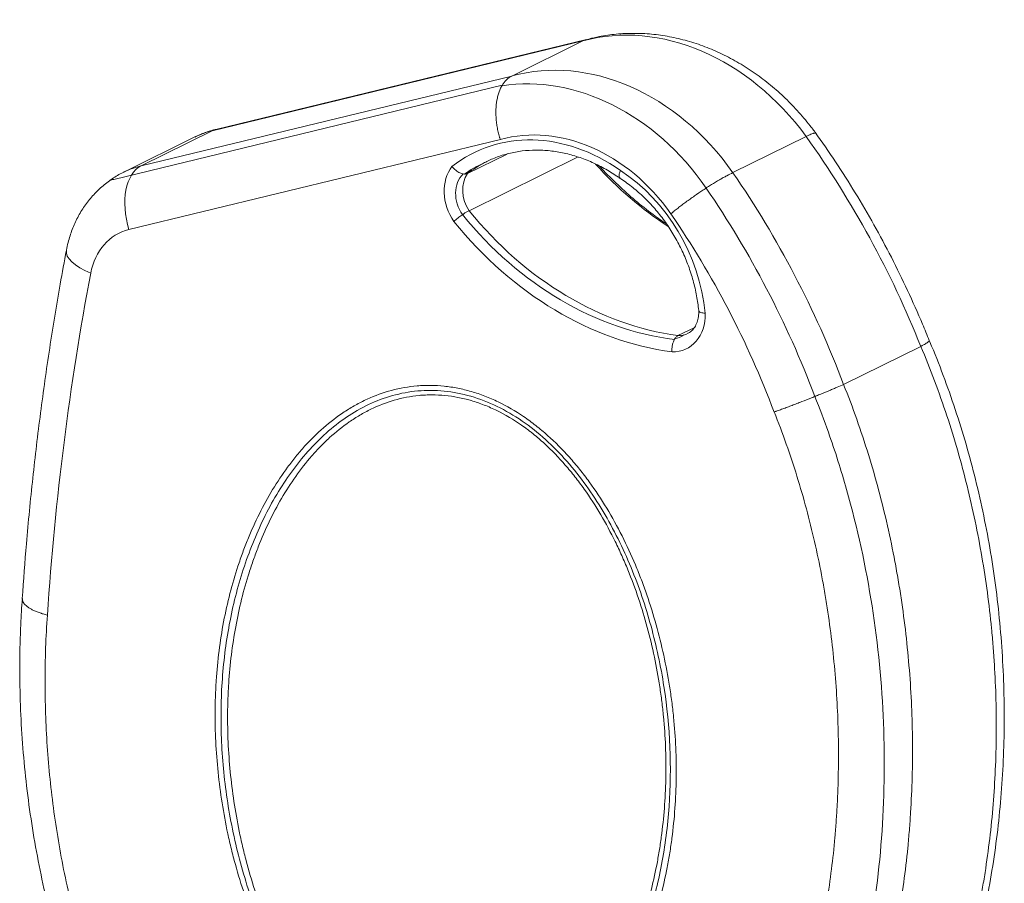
# Model space of a CAD drawing. Header units: millimetres. Extents: x 2628 to 3103, y 1509 to 1845.
# Tile 20 of 29: x 2887 to 2909, y 1665 to 1684. Entities that reach past the tile are written whole.
import ezdxf

# ---------------------------------------------------------------- set-up
doc = ezdxf.new("R2010")
doc.units = ezdxf.units.MM
doc.layers.add('1', color=7, linetype='Continuous', true_color=0xffffff)

msp = doc.modelspace()

# ---------------------------------------------------------------- linework, layer by layer
at = {"layer": '1', "color": 7, "linetype": 'Continuous', "lineweight": 13}
for p, q in [((2899.372, 1683.582), (2891.073, 1681.572)), ((2889.481, 1680.787), (2897.78, 1682.797)), ((2897.567, 1682.591), (2888.87, 1680.484)), ((2891.073, 1681.572), (2889.481, 1680.787)), ((2897.524, 1681.375), (2889.211, 1679.361))]:
    msp.add_line(p, q, dxfattribs=at)
at = {"layer": '1', "color": 7, "linetype": 'Continuous', "lineweight": 18}
for p, q in [((2899.456, 1683.612), (2891.156, 1681.602)), ((2899.372, 1683.582), (2897.78, 1682.797)), ((2890.689, 1681.433), (2889.096, 1680.648)), ((2904.369, 1681.442), (2902.731, 1680.634)), ((2904.37, 1681.442), (2904.369, 1681.442)), ((2896.789, 1680.615), (2897.674, 1681.051)), ((2896.824, 1679.782), (2899.265, 1680.986)), ((2902.731, 1680.634), (2902.73, 1680.634)), ((2901.5, 1676.987), (2901.862, 1677.165)), ((2906.935, 1676.747), (2905.207, 1675.896))]:
    msp.add_line(p, q, dxfattribs=at)
at = {"layer": '1', "color": 7, "linetype": 'Continuous', "lineweight": 13}
for centre, major_axis, ratio, start_param, end_param in [((2901.11, 1678.677), (-2.417, 4.638), 0.810356, 4.894157, 6.111022), ((2899.443, 1677.856), (-2.204, 4.743), 0.813161, 4.930944, 6.147809), ((2898.815, 1677.546), (-2.172, 4.758), 0.813481, 4.928032, 6.058547), ((2898.809, 1677.566), (-1.674, 3.667), 0.813481, 4.93815, 6.156977), ((2891.439, 1680.436), (-0.283, 1.166), 0.574389, 6.283179, 6.411039), ((2898.728, 1677.333), (-1.726, 3.782), 0.813481, 5.337792, 6.477356), ((2892.932, 1672.01), (-8.473, 16.076), 0.809993, 4.583314, 4.87881), ((2889.846, 1679.651), (0.283, -1.166), 0.574389, 3.269446, 4.822789), ((2890.319, 1678.129), (-1.195, 2.532), 0.812863, 6.117163, 6.294397), ((2897.115, 1680.071), (-0.415, 0.91), 0.813481, 0.406849, 1.791145), ((2898.73, 1677.328), (-1.602, 3.509), 0.813481, 6.278918, 6.432787), ((2898.887, 1677.405), (-1.593, 3.513), 0.813583, 0.04311, 0.187165), ((2903.804, 1685.622), (-3.587, 6.762), 0.809782, 1.87518, 2.165566), ((2897.117, 1680.066), (-0.291, 0.637), 0.813481, 0.292472, 1.793013), ((2897.274, 1680.143), (-0.283, 0.641), 0.814008, 0.459905, 1.784422), ((2899.016, 1677.656), (-1.521, 3.332), 0.813481, 4.309442, 5.377175), ((2891.181, 1671.147), (-7.578, 16.516), 0.813392, 4.62789, 4.923386), ((2889.691, 1677.819), (-1.163, 2.548), 0.813481, 6.124611, 6.162396), ((2890.553, 1670.838), (-7.546, 16.532), 0.813481, 4.631777, 4.922553), ((2901.096, 1684.287), (-3.178, 6.963), 0.813481, 1.881786, 2.680162), ((2901.253, 1684.365), (-3.17, 6.967), 0.813533, 1.880977, 2.669667), ((2890.547, 1670.858), (-7.047, 15.44), 0.813481, 4.628575, 4.924566), ((2901.095, 1684.292), (-3.303, 7.236), 0.813481, 1.87818, 2.670556), ((2889.684, 1677.839), (-0.664, 1.456), 0.813481, 6.127556, 7.139416), ((2888.989, 1678.675), (1.179, -0.222), 0.381023, 3.141242, 4.217412), ((2941.746, 1656.48), (-26.675, 58.442), 0.813481, 0.85623, 0.984643), ((2901.259, 1677.595), (-0.415, 0.91), 0.813481, 2.757591, 4.245103), ((2901.417, 1677.668), (-0.283, 0.641), 0.814008, 2.785237, 3.191734), ((2901.26, 1677.59), (-0.291, 0.637), 0.813481, 2.918281, 3.310977)]:
    msp.add_ellipse(centre, major_axis=major_axis, ratio=ratio, start_param=start_param, end_param=end_param, dxfattribs=at)
at = {"layer": '1', "color": 7, "linetype": 'Continuous', "lineweight": 18}
for centre, major_axis, ratio, start_param, end_param in [((2891.941, 1678.928), (-1.28, 2.491), 0.810782, 6.089876, 6.269639), ((2898.887, 1677.405), (-1.593, 3.513), 0.813583, 0.026003, 0.04311)]:
    msp.add_ellipse(centre, major_axis=major_axis, ratio=ratio, start_param=start_param, end_param=end_param, dxfattribs=at)
for points, knots in [([(2904.609, 1681.483), (2904.56, 1681.552), (2904.42, 1681.737), (2904.175, 1682.027), (2903.865, 1682.342), (2903.535, 1682.63), (2903.186, 1682.89), (2902.822, 1683.119), (2902.444, 1683.315), (2902.056, 1683.477), (2901.661, 1683.603), (2901.262, 1683.692), (2900.861, 1683.744), (2900.463, 1683.758), (2900.071, 1683.735), (2899.731, 1683.682), (2899.524, 1683.631), (2899.444, 1683.608)], [0, 0, 0, 0, 0.040344, 0.111456, 0.18263, 0.253813, 0.324978, 0.396085, 0.467079, 0.537899, 0.608471, 0.678725, 0.748595, 0.818034, 0.887017, 0.955549, 1, 1, 1, 1]), ([(2897.78, 1682.797), (2897.739, 1682.777), (2897.701, 1682.75), (2897.648, 1682.7), (2897.631, 1682.681), (2897.599, 1682.641), (2897.584, 1682.619), (2897.541, 1682.549), (2897.517, 1682.498), (2897.486, 1682.412), (2897.477, 1682.382), (2897.461, 1682.32), (2897.454, 1682.288), (2897.436, 1682.19), (2897.429, 1682.121), (2897.425, 1682.031), (2897.425, 1682.013), (2897.425, 1681.976), (2897.425, 1681.921), (2897.43, 1681.828), (2897.439, 1681.753), (2897.447, 1681.696), (2897.45, 1681.677), (2897.457, 1681.639), (2897.46, 1681.62), (2897.472, 1681.562), (2897.481, 1681.524), (2897.496, 1681.468), (2897.502, 1681.444), (2897.509, 1681.421), (2897.512, 1681.411), (2897.514, 1681.407), (2897.518, 1681.393), (2897.521, 1681.384), (2897.524, 1681.375)], [0, 0, 0, 0, 0.125, 0.125, 0.1875, 0.1875, 0.25, 0.25, 0.375, 0.375, 0.4375, 0.4375, 0.5, 0.5, 0.625, 0.625, 0.65625, 0.65625, 0.6875, 0.75, 0.8125, 0.8125, 0.84375, 0.84375, 0.875, 0.875, 0.9375, 0.9375, 0.96875, 0.976562, 0.976562, 0.984375, 0.984375, 1, 1, 1, 1]), ([(2904.37, 1681.442), (2904.41, 1681.463), (2904.445, 1681.48), (2904.49, 1681.499), (2904.503, 1681.504), (2904.522, 1681.511), (2904.527, 1681.513), (2904.538, 1681.516), (2904.543, 1681.517), (2904.566, 1681.522), (2904.579, 1681.521), (2904.586, 1681.516), (2904.587, 1681.515), (2904.587, 1681.514)], [0, 0, 0, 0, 0.317599, 0.317599, 0.476398, 0.476398, 0.555798, 0.555798, 0.635198, 0.635198, 0.952797, 0.952797, 1, 1, 1, 1]), ([(2907.124, 1676.877), (2907.075, 1677), (2906.921, 1677.376), (2906.644, 1678), (2906.281, 1678.742), (2905.891, 1679.47), (2905.474, 1680.183), (2905.034, 1680.875), (2904.725, 1681.322), (2904.568, 1681.541)], [0, 0, 0, 0, 0.074436, 0.229162, 0.383898, 0.538641, 0.693389, 0.848143, 1, 1, 1, 1]), ([(2897.174, 1680.858), (2897.255, 1680.901), (2897.429, 1680.981), (2897.709, 1681.069), (2898.01, 1681.125), (2898.32, 1681.145), (2898.635, 1681.129), (2898.952, 1681.078), (2899.269, 1680.99), (2899.582, 1680.869), (2899.882, 1680.717), (2900.094, 1680.585), (2900.204, 1680.508), (2900.223, 1680.494)], [0, 0, 0, 0, 0.090394, 0.190959, 0.291441, 0.391687, 0.491599, 0.591139, 0.690325, 0.789204, 0.887838, 0.980878, 1, 1, 1, 1]), ([(2896.789, 1680.615), (2896.776, 1680.61), (2896.747, 1680.601), (2896.689, 1680.605), (2896.613, 1680.629), (2896.521, 1680.684), (2896.468, 1680.743), (2896.441, 1680.773)], [0, 0, 0, 0, 0.149166, 0.315886, 0.50031, 0.749927, 1, 1, 1, 1]), ([(2901.241, 1679.486), (2901.141, 1679.553), (2900.905, 1679.721), (2900.541, 1680.008), (2900.155, 1680.354), (2899.893, 1680.617), (2899.759, 1680.763), (2899.743, 1680.78)], [0, 0, 0, 0, 0.186173, 0.445939, 0.705673, 0.965385, 1, 1, 1, 1]), ([(2889.103, 1680.65), (2889.096, 1680.647), (2889, 1680.606), (2888.83, 1680.498), (2888.598, 1680.323), (2888.392, 1680.118), (2888.212, 1679.888), (2888.059, 1679.635), (2887.936, 1679.363), (2887.856, 1679.114), (2887.821, 1678.956), (2887.81, 1678.897)], [0, 0, 0, 0, 0.009834, 0.139421, 0.268572, 0.397693, 0.527205, 0.65748, 0.788816, 0.9214, 1, 1, 1, 1]), ([(2900.203, 1680.508), (2900.203, 1680.508), (2900.198, 1680.512), (2900.188, 1680.523), (2900.179, 1680.553), (2900.183, 1680.606), (2900.201, 1680.657), (2900.212, 1680.685)], [0, 0, 0, 0, 0.003983, 0.168, 0.388815, 0.666231, 1, 1, 1, 1]), ([(2902.73, 1680.634), (2902.688, 1680.615), (2902.642, 1680.592), (2902.567, 1680.552), (2902.541, 1680.537), (2902.5, 1680.515), (2902.486, 1680.507), (2902.458, 1680.491), (2902.444, 1680.483), (2902.372, 1680.441), (2902.313, 1680.405), (2902.235, 1680.357), (2902.22, 1680.347), (2902.188, 1680.327), (2902.172, 1680.317), (2902.124, 1680.286), (2902.092, 1680.265), (2901.996, 1680.201), (2901.932, 1680.158), (2901.852, 1680.101), (2901.836, 1680.09), (2901.804, 1680.067), (2901.756, 1680.033), (2901.678, 1679.977), (2901.618, 1679.932), (2901.574, 1679.898), (2901.559, 1679.887), (2901.53, 1679.865), (2901.515, 1679.854), (2901.473, 1679.82), (2901.445, 1679.798), (2901.411, 1679.771), (2901.401, 1679.763), (2901.392, 1679.755), (2901.385, 1679.75), (2901.382, 1679.747), (2901.366, 1679.734), (2901.353, 1679.724), (2901.341, 1679.714)], [0, 0, 0, 0, 0.125, 0.125, 0.1875, 0.1875, 0.21875, 0.21875, 0.25, 0.25, 0.375, 0.375, 0.40625, 0.40625, 0.4375, 0.4375, 0.5, 0.5, 0.625, 0.625, 0.65625, 0.65625, 0.6875, 0.75, 0.8125, 0.8125, 0.84375, 0.84375, 0.875, 0.875, 0.9375, 0.9375, 0.953125, 0.960938, 0.960938, 0.96875, 0.96875, 1, 1, 1, 1]), ([(2900.186, 1680.52), (2900.232, 1680.49), (2900.369, 1680.398), (2900.589, 1680.226), (2900.837, 1679.993), (2901.066, 1679.734), (2901.274, 1679.454), (2901.459, 1679.155), (2901.619, 1678.839), (2901.752, 1678.512), (2901.856, 1678.176), (2901.93, 1677.84), (2901.959, 1677.619), (2901.968, 1677.51)], [0, 0, 0, 0, 0.048868, 0.144578, 0.240271, 0.335902, 0.431492, 0.527056, 0.622597, 0.718117, 0.813615, 0.90909, 1, 1, 1, 1]), ([(2896.824, 1679.782), (2896.812, 1679.777), (2896.785, 1679.764), (2896.729, 1679.731), (2896.655, 1679.682), (2896.564, 1679.614), (2896.512, 1679.567), (2896.484, 1679.542)], [0, 0, 0, 0, 0.132049, 0.298186, 0.498314, 0.732304, 1, 1, 1, 1]), ([(2887.81, 1678.897), (2887.762, 1678.645), (2887.63, 1677.917), (2887.431, 1676.706), (2887.226, 1675.258), (2887.053, 1673.8), (2886.919, 1672.414), (2886.85, 1671.512), (2886.823, 1671.102)], [0, 0, 0, 0, 0.098816, 0.285303, 0.471799, 0.658309, 0.84483, 1, 1, 1, 1]), ([(2901.965, 1677.554), (2901.966, 1677.53), (2901.966, 1677.458), (2901.95, 1677.344), (2901.906, 1677.224), (2901.842, 1677.127), (2901.779, 1677.068), (2901.736, 1677.047), (2901.722, 1677.042)], [0, 0, 0, 0, 0.095737, 0.295145, 0.495321, 0.699078, 0.911248, 1, 1, 1, 1]), ([(2901.966, 1677.539), (2901.966, 1677.535), (2901.973, 1677.521), (2902.01, 1677.5), (2902.073, 1677.492), (2902.107, 1677.487)], [0, 0, 0, 0, 0.186272, 0.563282, 1, 1, 1, 1]), ([(2901.5, 1676.987), (2901.493, 1676.983), (2901.478, 1676.975), (2901.457, 1676.955), (2901.435, 1676.928), (2901.414, 1676.893), (2901.393, 1676.844), (2901.375, 1676.78), (2901.364, 1676.702), (2901.366, 1676.651), (2901.366, 1676.625)], [0, 0, 0, 0, 0.087242, 0.18088, 0.280918, 0.387358, 0.500204, 0.666771, 0.833367, 1, 1, 1, 1]), ([(2902.548, 1655.429), (2902.603, 1655.455), (2902.817, 1655.557), (2903.175, 1655.765), (2903.625, 1656.059), (2904.065, 1656.39), (2904.496, 1656.758), (2904.914, 1657.162), (2905.317, 1657.601), (2905.705, 1658.076), (2906.077, 1658.586), (2906.432, 1659.131), (2906.767, 1659.711), (2907.083, 1660.325), (2907.377, 1660.971), (2907.647, 1661.648), (2907.893, 1662.355), (2908.113, 1663.089), (2908.304, 1663.846), (2908.465, 1664.624), (2908.596, 1665.42), (2908.696, 1666.233), (2908.765, 1667.059), (2908.802, 1667.896), (2908.806, 1668.742), (2908.779, 1669.594), (2908.719, 1670.446), (2908.627, 1671.293), (2908.504, 1672.129), (2908.35, 1672.952), (2908.167, 1673.761), (2907.954, 1674.556), (2907.713, 1675.335), (2907.44, 1676.097), (2907.243, 1676.611), (2907.129, 1676.867), (2907.124, 1676.877)], [0, 0, 0, 0, 0.008222, 0.032177, 0.056325, 0.081446, 0.107188, 0.133471, 0.160359, 0.187905, 0.216146, 0.245103, 0.274778, 0.305151, 0.336176, 0.367796, 0.400123, 0.432926, 0.46608, 0.499554, 0.533312, 0.567308, 0.60149, 0.635803, 0.670183, 0.704608, 0.739031, 0.772998, 0.806499, 0.839537, 0.872126, 0.904287, 0.936052, 0.967457, 0.998615, 1, 1, 1, 1]), ([(2906.936, 1676.747), (2906.977, 1676.769), (2907.011, 1676.788), (2907.053, 1676.813), (2907.065, 1676.821), (2907.081, 1676.832), (2907.086, 1676.835), (2907.095, 1676.842), (2907.099, 1676.845), (2907.117, 1676.86), (2907.125, 1676.869), (2907.125, 1676.876), (2907.125, 1676.877), (2907.125, 1676.878)], [0, 0, 0, 0, 0.314169, 0.314169, 0.471254, 0.471254, 0.549796, 0.549796, 0.628338, 0.628338, 0.942507, 0.942507, 1, 1, 1, 1]), ([(2905.207, 1675.895), (2905.165, 1675.876), (2905.118, 1675.855), (2905.039, 1675.821), (2905.012, 1675.81), (2904.969, 1675.791), (2904.954, 1675.785), (2904.924, 1675.772), (2904.909, 1675.766), (2904.832, 1675.734), (2904.768, 1675.707), (2904.683, 1675.673), (2904.666, 1675.666), (2904.631, 1675.652), (2904.613, 1675.644), (2904.56, 1675.623), (2904.525, 1675.609), (2904.417, 1675.566), (2904.345, 1675.538), (2904.253, 1675.502), (2904.235, 1675.495), (2904.198, 1675.481), (2904.143, 1675.46), (2904.053, 1675.426), (2903.983, 1675.399), (2903.931, 1675.38), (2903.913, 1675.373), (2903.879, 1675.36), (2903.862, 1675.354), (2903.811, 1675.335), (2903.778, 1675.323), (2903.73, 1675.306), (2903.71, 1675.299), (2903.691, 1675.292), (2903.683, 1675.289), (2903.679, 1675.287), (2903.668, 1675.283), (2903.66, 1675.281), (2903.653, 1675.278)], [0, 0, 0, 0, 0.125, 0.125, 0.1875, 0.1875, 0.21875, 0.21875, 0.25, 0.25, 0.375, 0.375, 0.40625, 0.40625, 0.4375, 0.4375, 0.5, 0.5, 0.625, 0.625, 0.65625, 0.65625, 0.6875, 0.75, 0.8125, 0.8125, 0.84375, 0.84375, 0.875, 0.875, 0.9375, 0.9375, 0.96875, 0.976562, 0.976562, 0.984375, 0.984375, 1, 1, 1, 1]), ([(2886.825, 1671.102), (2886.81, 1670.91), (2886.779, 1670.437), (2886.762, 1669.676), (2886.772, 1668.823), (2886.815, 1667.971), (2886.89, 1667.122), (2886.997, 1666.278), (2887.135, 1665.442), (2887.303, 1664.615), (2887.502, 1663.801), (2887.729, 1663.004), (2887.982, 1662.232), (2888.261, 1661.486), (2888.563, 1660.768), (2888.887, 1660.081), (2889.231, 1659.426), (2889.595, 1658.803), (2889.978, 1658.212), (2890.378, 1657.654), (2890.796, 1657.129), (2891.215, 1656.652), (2891.643, 1656.213), (2892.079, 1655.81), (2892.541, 1655.429), (2893.015, 1655.082), (2893.499, 1654.77), (2893.989, 1654.497), (2894.482, 1654.262), (2894.974, 1654.069), (2895.464, 1653.915), (2895.955, 1653.798), (2896.451, 1653.715), (2896.951, 1653.668), (2897.453, 1653.657), (2897.954, 1653.681), (2898.451, 1653.743), (2898.941, 1653.84), (2899.42, 1653.972), (2899.892, 1654.14), (2900.248, 1654.289), (2900.443, 1654.389), (2900.486, 1654.412)], [0, 0, 0, 0, 0.022428, 0.055331, 0.088081, 0.120643, 0.152986, 0.185088, 0.216935, 0.248518, 0.279922, 0.310736, 0.340929, 0.370442, 0.399247, 0.427342, 0.454746, 0.481493, 0.507633, 0.533225, 0.558335, 0.583055, 0.604843, 0.627972, 0.650986, 0.673777, 0.696261, 0.718374, 0.74007, 0.761315, 0.781928, 0.802483, 0.823212, 0.844106, 0.865153, 0.886328, 0.907603, 0.928941, 0.950098, 0.97152, 0.993668, 1, 1, 1, 1]), ([(2887.385, 1670.73), (2887.352, 1670.739), (2887.32, 1670.748), (2887.286, 1670.759), (2887.282, 1670.76), (2887.274, 1670.762), (2887.262, 1670.766), (2887.236, 1670.775), (2887.214, 1670.783), (2887.185, 1670.793), (2887.171, 1670.798), (2887.144, 1670.809), (2887.131, 1670.815), (2887.092, 1670.831), (2887.044, 1670.854), (2886.992, 1670.884), (2886.963, 1670.902), (2886.945, 1670.914), (2886.937, 1670.921), (2886.897, 1670.952), (2886.872, 1670.977), (2886.845, 1671.016), (2886.838, 1671.029), (2886.83, 1671.048), (2886.828, 1671.055), (2886.825, 1671.067), (2886.824, 1671.074), (2886.822, 1671.087), (2886.822, 1671.095), (2886.822, 1671.102)], [0, 0, 0, 0, 0.094576, 0.094576, 0.106398, 0.106398, 0.11822, 0.141864, 0.189152, 0.189152, 0.23644, 0.23644, 0.283728, 0.283728, 0.378304, 0.47288, 0.520168, 0.520168, 0.567456, 0.567456, 0.756609, 0.756609, 0.851185, 0.851185, 0.898473, 0.898473, 0.945761, 0.945761, 1, 1, 1, 1])]:
    msp.add_open_spline(points, degree=3, knots=knots, dxfattribs=at)
for points, degree in [([(2899.455, 1683.612), (2899.427, 1683.605), (2899.399, 1683.595), (2899.372, 1683.582)], 3), ([(2891.156, 1681.602), (2890.913, 1681.543), (2890.69, 1681.432)], 2), ([(2906.936, 1676.747), (2906.935, 1676.747), (2906.935, 1676.747), (2906.935, 1676.747)], 3), ([(2905.207, 1675.896), (2905.207, 1675.896), (2905.207, 1675.895), (2905.207, 1675.895)], 3)]:
    msp.add_open_spline(points, degree=degree, dxfattribs=at)
at = {"layer": '1', "color": 7, "linetype": 'Continuous', "lineweight": 13}
for points, knots in [([(2902.542, 1655.421), (2902.6, 1655.45), (2902.656, 1655.479), (2902.912, 1655.613), (2903.107, 1655.727), (2903.487, 1655.972), (2903.672, 1656.104), (2904.034, 1656.383), (2904.208, 1656.529), (2904.546, 1656.835), (2904.709, 1656.994), (2905.024, 1657.325), (2905.177, 1657.496), (2905.618, 1658.026), (2905.891, 1658.402), (2906.21, 1658.898), (2906.272, 1658.998), (2906.395, 1659.201), (2906.455, 1659.305), (2906.631, 1659.616), (2906.743, 1659.827), (2907.063, 1660.47), (2907.255, 1660.911), (2907.601, 1661.817), (2907.754, 1662.281), (2908.025, 1663.233), (2908.142, 1663.72), (2908.265, 1664.342), (2908.288, 1664.468), (2908.333, 1664.719), (2908.396, 1665.096), (2908.448, 1665.476), (2908.539, 1666.24), (2908.622, 1667.267), (2908.632, 1668.313), (2908.611, 1669.104), (2908.599, 1669.369), (2908.574, 1669.768), (2908.56, 1669.968), (2908.543, 1670.168), (2908.531, 1670.302), (2908.525, 1670.369), (2908.466, 1670.972), (2908.394, 1671.506), (2908.212, 1672.568), (2908.102, 1673.096), (2907.842, 1674.149), (2907.692, 1674.672), (2907.434, 1675.454), (2907.342, 1675.713), (2907.148, 1676.231), (2907.045, 1676.49), (2906.936, 1676.747)], [0, 0, 0, 0, 0.009046, 0.009046, 0.041013, 0.041013, 0.072979, 0.072979, 0.104945, 0.104945, 0.136911, 0.136911, 0.168878, 0.168878, 0.23281, 0.23281, 0.248793, 0.248793, 0.264776, 0.264776, 0.296743, 0.296743, 0.360675, 0.360675, 0.424608, 0.424608, 0.48854, 0.48854, 0.504523, 0.504523, 0.520506, 0.552473, 0.552473, 0.616405, 0.680338, 0.680338, 0.712304, 0.712304, 0.728287, 0.736278, 0.736278, 0.74427, 0.74427, 0.808203, 0.808203, 0.872135, 0.872135, 0.936068, 0.936068, 0.968034, 0.968034, 1, 1, 1, 1]), ([(2896.875, 1675.736), (2896.926, 1675.722), (2896.977, 1675.706), (2897.078, 1675.672), (2897.128, 1675.653), (2897.279, 1675.595), (2897.378, 1675.552), (2897.67, 1675.411), (2897.86, 1675.301), (2898.137, 1675.112), (2898.228, 1675.045), (2898.408, 1674.904), (2898.496, 1674.83), (2898.752, 1674.601), (2898.915, 1674.437), (2899.148, 1674.177), (2899.224, 1674.087), (2899.335, 1673.949), (2899.372, 1673.903), (2899.444, 1673.809), (2899.479, 1673.761), (2899.653, 1673.523), (2899.783, 1673.326), (2900.028, 1672.923), (2900.142, 1672.716), (2900.356, 1672.293), (2900.455, 1672.076), (2900.594, 1671.745), (2900.638, 1671.634), (2900.723, 1671.412), (2900.764, 1671.301), (2900.879, 1670.966), (2900.949, 1670.741), (2901.075, 1670.289), (2901.131, 1670.062), (2901.231, 1669.606), (2901.274, 1669.376), (2901.329, 1669.031), (2901.346, 1668.915), (2901.369, 1668.742), (2901.376, 1668.684), (2901.389, 1668.568), (2901.42, 1668.279), (2901.441, 1667.992), (2901.461, 1667.535), (2901.467, 1667.081), (2901.448, 1666.632), (2901.416, 1666.185), (2901.394, 1665.963), (2901.358, 1665.687), (2901.35, 1665.632), (2901.334, 1665.522), (2901.325, 1665.467), (2901.299, 1665.303), (2901.241, 1664.978), (2901.17, 1664.66), (2901.063, 1664.243), (2901.003, 1664.038), (2900.872, 1663.635), (2900.8, 1663.437), (2900.644, 1663.048), (2900.559, 1662.857), (2900.421, 1662.577), (2900.373, 1662.485), (2900.273, 1662.302), (2900.222, 1662.213), (2900.063, 1661.949), (2899.951, 1661.78), (2899.713, 1661.456), (2899.587, 1661.302), (2899.387, 1661.082), (2899.318, 1661.01), (2899.212, 1660.906), (2899.176, 1660.872), (2899.104, 1660.805), (2899.067, 1660.772), (2898.88, 1660.61), (2898.724, 1660.492), (2898.4, 1660.28), (2898.231, 1660.187), (2897.966, 1660.067), (2897.876, 1660.03), (2897.738, 1659.981), (2897.691, 1659.965), (2897.598, 1659.937), (2897.551, 1659.923), (2897.315, 1659.861), (2897.123, 1659.829), (2896.828, 1659.806), (2896.729, 1659.803), (2896.579, 1659.805), (2896.504, 1659.808), (2896.428, 1659.813), (2896.377, 1659.817), (2896.351, 1659.82), (2896.122, 1659.844), (2895.92, 1659.884), (2895.52, 1660), (2895.322, 1660.076), (2895.077, 1660.193), (2895.028, 1660.218), (2894.931, 1660.269), (2894.882, 1660.296), (2894.738, 1660.379), (2894.645, 1660.438), (2894.368, 1660.625), (2894.19, 1660.764), (2893.933, 1660.991), (2893.849, 1661.071), (2893.746, 1661.173), (2893.726, 1661.194), (2893.685, 1661.236), (2893.624, 1661.299), (2893.565, 1661.363), (2893.37, 1661.581), (2893.224, 1661.762), (2892.947, 1662.141), (2892.817, 1662.338), (2892.663, 1662.592), (2892.633, 1662.643), (2892.573, 1662.746), (2892.544, 1662.798), (2892.457, 1662.956), (2892.402, 1663.061), (2892.242, 1663.38), (2892.143, 1663.595), (2891.961, 1664.032), (2891.878, 1664.253), (2891.725, 1664.699), (2891.655, 1664.925), (2891.577, 1665.21), (2891.561, 1665.267), (2891.532, 1665.381), (2891.517, 1665.439), (2891.475, 1665.611), (2891.448, 1665.726), (2891.374, 1666.071), (2891.332, 1666.3), (2891.26, 1666.759), (2891.23, 1666.987), (2891.182, 1667.444), (2891.165, 1667.673), (2891.142, 1668.129), (2891.137, 1668.356), (2891.14, 1668.697), (2891.142, 1668.811), (2891.148, 1668.981), (2891.151, 1669.038), (2891.157, 1669.151), (2891.173, 1669.433), (2891.2, 1669.711), (2891.255, 1670.15), (2891.289, 1670.367), (2891.411, 1671.008), (2891.518, 1671.425), (2891.685, 1671.931), (2891.72, 1672.031), (2891.775, 1672.181), (2891.793, 1672.23), (2891.832, 1672.33), (2891.851, 1672.379), (2891.951, 1672.624), (2892.038, 1672.815), (2892.222, 1673.186), (2892.321, 1673.366), (2892.532, 1673.714), (2892.644, 1673.882), (2892.823, 1674.125), (2892.884, 1674.205), (2893.011, 1674.36), (2893.076, 1674.436), (2893.278, 1674.658), (2893.419, 1674.797), (2893.715, 1675.054), (2893.869, 1675.172), (2894.112, 1675.332), (2894.195, 1675.383), (2894.323, 1675.454), (2894.366, 1675.477), (2894.453, 1675.521), (2894.497, 1675.543), (2894.718, 1675.644), (2894.9, 1675.711), (2895.275, 1675.812), (2895.467, 1675.846), (2895.715, 1675.867), (2895.765, 1675.869), (2895.866, 1675.873), (2896.016, 1675.875), (2896.268, 1675.861), (2896.47, 1675.83), (2896.621, 1675.801), (2896.672, 1675.789), (2896.774, 1675.765), (2896.824, 1675.751), (2896.875, 1675.736)], [0, 0, 0, 0, 0.003906, 0.003906, 0.007812, 0.007812, 0.015625, 0.015625, 0.03125, 0.03125, 0.039062, 0.039062, 0.046875, 0.046875, 0.0625, 0.0625, 0.070312, 0.070312, 0.074219, 0.074219, 0.078125, 0.078125, 0.09375, 0.09375, 0.109375, 0.109375, 0.125, 0.125, 0.132812, 0.132812, 0.140625, 0.140625, 0.15625, 0.15625, 0.171875, 0.171875, 0.1875, 0.1875, 0.195312, 0.195312, 0.199219, 0.199219, 0.203125, 0.21875, 0.21875, 0.234375, 0.25, 0.25, 0.265625, 0.265625, 0.269531, 0.269531, 0.273437, 0.273437, 0.28125, 0.296875, 0.296875, 0.3125, 0.3125, 0.328125, 0.328125, 0.34375, 0.34375, 0.351562, 0.351562, 0.359375, 0.359375, 0.375, 0.375, 0.390625, 0.390625, 0.398437, 0.398437, 0.402344, 0.402344, 0.40625, 0.40625, 0.421875, 0.421875, 0.4375, 0.4375, 0.445312, 0.445312, 0.449219, 0.449219, 0.453125, 0.453125, 0.46875, 0.46875, 0.476562, 0.476562, 0.480469, 0.482422, 0.482422, 0.484375, 0.484375, 0.5, 0.5, 0.515625, 0.515625, 0.519531, 0.519531, 0.523437, 0.523437, 0.53125, 0.53125, 0.546875, 0.546875, 0.554687, 0.554687, 0.556641, 0.556641, 0.558594, 0.5625, 0.5625, 0.578125, 0.578125, 0.59375, 0.59375, 0.597656, 0.597656, 0.601562, 0.601562, 0.609375, 0.609375, 0.625, 0.625, 0.640625, 0.640625, 0.65625, 0.65625, 0.660156, 0.660156, 0.664062, 0.664062, 0.671875, 0.671875, 0.6875, 0.6875, 0.703125, 0.703125, 0.71875, 0.71875, 0.734375, 0.734375, 0.742188, 0.742188, 0.746094, 0.746094, 0.75, 0.765625, 0.765625, 0.78125, 0.78125, 0.8125, 0.8125, 0.820313, 0.820313, 0.824219, 0.824219, 0.828125, 0.828125, 0.84375, 0.84375, 0.859375, 0.859375, 0.875, 0.875, 0.882812, 0.882812, 0.890625, 0.890625, 0.90625, 0.90625, 0.921875, 0.921875, 0.929687, 0.929687, 0.933594, 0.933594, 0.9375, 0.9375, 0.953125, 0.953125, 0.96875, 0.96875, 0.972656, 0.972656, 0.976562, 0.984375, 0.992187, 0.992187, 0.996094, 0.996094, 1, 1, 1, 1]), ([(2896.866, 1675.63), (2897.265, 1675.514), (2897.646, 1675.327), (2898.193, 1674.951), (2898.368, 1674.811), (2898.701, 1674.509), (2898.861, 1674.347), (2899.165, 1674.002), (2899.309, 1673.819), (2899.579, 1673.444), (2899.705, 1673.251), (2899.943, 1672.853), (2900.054, 1672.648), (2900.262, 1672.229), (2900.36, 1672.014), (2900.627, 1671.367), (2900.775, 1670.929), (2901.018, 1670.04), (2901.115, 1669.589), (2901.327, 1668.225), (2901.363, 1667.33), (2901.269, 1666.007), (2901.213, 1665.572), (2901.053, 1664.73), (2900.951, 1664.32), (2900.697, 1663.524), (2900.544, 1663.136), (2900.187, 1662.398), (2899.984, 1662.052), (2899.638, 1661.571), (2899.515, 1661.417), (2899.255, 1661.125), (2899.116, 1660.986), (2898.683, 1660.602), (2898.369, 1660.387), (2897.849, 1660.144), (2897.669, 1660.077), (2897.302, 1659.976), (2897.113, 1659.942), (2896.726, 1659.909), (2896.526, 1659.911), (2896.131, 1659.951), (2895.934, 1659.989), (2895.54, 1660.103), (2895.342, 1660.179), (2894.957, 1660.364), (2894.771, 1660.473), (2894.409, 1660.72), (2894.232, 1660.86), (2893.896, 1661.161), (2893.736, 1661.323), (2893.433, 1661.666), (2893.288, 1661.848), (2893.016, 1662.226), (2892.89, 1662.42), (2892.534, 1663.018), (2892.329, 1663.436), (2891.973, 1664.304), (2891.826, 1664.746), (2891.585, 1665.635), (2891.491, 1666.083), (2891.352, 1666.987), (2891.305, 1667.444), (2891.264, 1668.342), (2891.267, 1668.786), (2891.324, 1669.663), (2891.378, 1670.098), (2891.537, 1670.949), (2891.642, 1671.359), (2891.899, 1672.15), (2892.051, 1672.531), (2892.408, 1673.262), (2892.615, 1673.613), (2893.079, 1674.256), (2893.336, 1674.548), (2893.769, 1674.934), (2893.922, 1675.054), (2894.239, 1675.268), (2894.403, 1675.363), (2894.917, 1675.607), (2895.292, 1675.715), (2896.062, 1675.784), (2896.466, 1675.746), (2896.866, 1675.63)], [0, 0, 0, 0, 0.03125, 0.03125, 0.046875, 0.046875, 0.0625, 0.0625, 0.078125, 0.078125, 0.09375, 0.09375, 0.109375, 0.109375, 0.125, 0.125, 0.15625, 0.15625, 0.1875, 0.1875, 0.25, 0.25, 0.28125, 0.28125, 0.3125, 0.3125, 0.34375, 0.34375, 0.375, 0.375, 0.390625, 0.390625, 0.40625, 0.40625, 0.4375, 0.4375, 0.453125, 0.453125, 0.46875, 0.46875, 0.484375, 0.484375, 0.5, 0.5, 0.515625, 0.515625, 0.53125, 0.53125, 0.546875, 0.546875, 0.5625, 0.5625, 0.578125, 0.578125, 0.59375, 0.59375, 0.625, 0.625, 0.65625, 0.65625, 0.6875, 0.6875, 0.71875, 0.71875, 0.75, 0.75, 0.78125, 0.78125, 0.8125, 0.8125, 0.84375, 0.84375, 0.875, 0.875, 0.90625, 0.90625, 0.921875, 0.921875, 0.9375, 0.9375, 0.96875, 0.96875, 1, 1, 1, 1]), ([(2905.207, 1675.895), (2905.311, 1675.636), (2905.41, 1675.376), (2905.595, 1674.853), (2905.682, 1674.59), (2905.927, 1673.799), (2906.068, 1673.268), (2906.25, 1672.465), (2906.306, 1672.197), (2906.382, 1671.792), (2906.406, 1671.657), (2906.452, 1671.387), (2906.474, 1671.251), (2906.576, 1670.575), (2906.637, 1670.037), (2906.722, 1668.965), (2906.745, 1668.432), (2906.754, 1667.37), (2906.74, 1666.841), (2906.699, 1666.183), (2906.69, 1666.051), (2906.674, 1665.855), (2906.669, 1665.789), (2906.657, 1665.658), (2906.626, 1665.332), (2906.588, 1665.009), (2906.484, 1664.24), (2906.397, 1663.736), (2906.186, 1662.745), (2906.062, 1662.259), (2905.777, 1661.303), (2905.616, 1660.835), (2905.39, 1660.261), (2905.32, 1660.089), (2905.247, 1659.92), (2905.198, 1659.807), (2905.173, 1659.75), (2905.047, 1659.47), (2904.941, 1659.25), (2904.611, 1658.602), (2904.372, 1658.188), (2903.985, 1657.594), (2903.85, 1657.401), (2903.571, 1657.024), (2903.427, 1656.84), (2903.127, 1656.483), (2902.971, 1656.309), (2902.769, 1656.099), (2902.728, 1656.058), (2902.646, 1655.976), (2902.522, 1655.854), (2902.396, 1655.736), (2902.139, 1655.505), (2901.964, 1655.359), (2901.603, 1655.083), (2901.418, 1654.952), (2901.038, 1654.707), (2900.843, 1654.593), (2900.591, 1654.461), (2900.539, 1654.434), (2900.487, 1654.409)], [0, 0, 0, 0, 0.031993, 0.031993, 0.063986, 0.063986, 0.127971, 0.127971, 0.159964, 0.159964, 0.175961, 0.175961, 0.191957, 0.191957, 0.255943, 0.255943, 0.319928, 0.319928, 0.383914, 0.383914, 0.39991, 0.39991, 0.407909, 0.407909, 0.415907, 0.4479, 0.4479, 0.511885, 0.511885, 0.575871, 0.575871, 0.639857, 0.639857, 0.655853, 0.663851, 0.663851, 0.67185, 0.67185, 0.703842, 0.703842, 0.767828, 0.767828, 0.799821, 0.799821, 0.831814, 0.831814, 0.863807, 0.863807, 0.871805, 0.871805, 0.879803, 0.895799, 0.895799, 0.927792, 0.927792, 0.959785, 0.959785, 0.991778, 0.991778, 1, 1, 1, 1]), ([(2896.87, 1675.534), (2896.673, 1675.591), (2896.478, 1675.629), (2896.187, 1675.657), (2896.09, 1675.662), (2895.945, 1675.662), (2895.896, 1675.661), (2895.824, 1675.657), (2895.8, 1675.656), (2895.752, 1675.652), (2895.728, 1675.65), (2895.514, 1675.63), (2895.329, 1675.594), (2894.97, 1675.49), (2894.796, 1675.422), (2894.584, 1675.319), (2894.543, 1675.298), (2894.46, 1675.253), (2894.337, 1675.184), (2894.219, 1675.108), (2893.989, 1674.949), (2893.842, 1674.831), (2893.633, 1674.64), (2893.564, 1674.574), (2893.464, 1674.472), (2893.431, 1674.437), (2893.366, 1674.366), (2893.334, 1674.331), (2893.175, 1674.148), (2893.056, 1673.996), (2892.832, 1673.679), (2892.726, 1673.515), (2892.528, 1673.175), (2892.436, 1673), (2892.262, 1672.639), (2892.182, 1672.453), (2892.069, 1672.167), (2892.033, 1672.071), (2891.965, 1671.878), (2891.932, 1671.78), (2891.776, 1671.29), (2891.676, 1670.887), (2891.562, 1670.267), (2891.53, 1670.057), (2891.478, 1669.633), (2891.458, 1669.419), (2891.44, 1669.147), (2891.437, 1669.093), (2891.431, 1668.983), (2891.429, 1668.929), (2891.423, 1668.765), (2891.42, 1668.655), (2891.417, 1668.326), (2891.421, 1668.106), (2891.441, 1667.667), (2891.457, 1667.446), (2891.5, 1667.005), (2891.527, 1666.784), (2891.593, 1666.342), (2891.633, 1666.12), (2891.701, 1665.787), (2891.725, 1665.676), (2891.764, 1665.51), (2891.778, 1665.454), (2891.805, 1665.343), (2891.82, 1665.288), (2891.893, 1665.012), (2891.957, 1664.794), (2892.1, 1664.361), (2892.178, 1664.147), (2892.347, 1663.724), (2892.44, 1663.515), (2892.59, 1663.205), (2892.642, 1663.103), (2892.723, 1662.95), (2892.75, 1662.899), (2892.807, 1662.799), (2892.835, 1662.749), (2892.98, 1662.501), (2893.103, 1662.309), (2893.364, 1661.94), (2893.503, 1661.762), (2893.724, 1661.507), (2893.801, 1661.424), (2893.958, 1661.262), (2894.038, 1661.184), (2894.283, 1660.961), (2894.453, 1660.824), (2894.718, 1660.641), (2894.808, 1660.583), (2894.946, 1660.501), (2894.993, 1660.475), (2895.087, 1660.425), (2895.134, 1660.401), (2895.37, 1660.286), (2895.561, 1660.212), (2895.947, 1660.1), (2896.141, 1660.061), (2896.363, 1660.039), (2896.387, 1660.037), (2896.436, 1660.034), (2896.51, 1660.029), (2896.582, 1660.027), (2896.727, 1660.026), (2896.823, 1660.03), (2897.106, 1660.056), (2897.291, 1660.091), (2897.518, 1660.154), (2897.563, 1660.168), (2897.652, 1660.198), (2897.697, 1660.214), (2897.829, 1660.264), (2897.916, 1660.301), (2898.169, 1660.422), (2898.33, 1660.516), (2898.562, 1660.675), (2898.638, 1660.731), (2898.786, 1660.849), (2898.859, 1660.91), (2899.073, 1661.103), (2899.206, 1661.24), (2899.46, 1661.529), (2899.579, 1661.681), (2899.805, 1661.998), (2899.911, 1662.164), (2900.036, 1662.379), (2900.06, 1662.422), (2900.109, 1662.51), (2900.133, 1662.554), (2900.203, 1662.687), (2900.248, 1662.777), (2900.379, 1663.05), (2900.459, 1663.235), (2900.607, 1663.613), (2900.674, 1663.806), (2900.798, 1664.197), (2900.854, 1664.396), (2900.954, 1664.8), (2901.022, 1665.108), (2901.076, 1665.422), (2901.101, 1665.581), (2901.109, 1665.634), (2901.124, 1665.74), (2901.16, 1666.007), (2901.187, 1666.275), (2901.217, 1666.706), (2901.236, 1667.14), (2901.23, 1667.578), (2901.212, 1668.018), (2901.197, 1668.239), (2901.17, 1668.518), (2901.165, 1668.573), (2901.152, 1668.685), (2901.146, 1668.741), (2901.125, 1668.908), (2901.078, 1669.242), (2901.018, 1669.574), (2900.925, 1670.015), (2900.872, 1670.234), (2900.754, 1670.671), (2900.689, 1670.888), (2900.544, 1671.32), (2900.464, 1671.535), (2900.356, 1671.802), (2900.333, 1671.855), (2900.288, 1671.961), (2900.219, 1672.119), (2900.146, 1672.275), (2899.994, 1672.583), (2899.886, 1672.784), (2899.655, 1673.176), (2899.532, 1673.368), (2899.367, 1673.6), (2899.333, 1673.646), (2899.265, 1673.738), (2899.23, 1673.784), (2899.124, 1673.918), (2899.052, 1674.006), (2898.83, 1674.261), (2898.674, 1674.422), (2898.429, 1674.646), (2898.345, 1674.718), (2898.237, 1674.805), (2898.216, 1674.822), (2898.172, 1674.856), (2898.107, 1674.906), (2898.041, 1674.953), (2897.819, 1675.108), (2897.636, 1675.216), (2897.354, 1675.355), (2897.259, 1675.397), (2897.114, 1675.453), (2897.065, 1675.471), (2896.968, 1675.504), (2896.919, 1675.52), (2896.87, 1675.534)], [0, 0, 0, 0, 0.015625, 0.015625, 0.023438, 0.023438, 0.027344, 0.027344, 0.029297, 0.029297, 0.03125, 0.03125, 0.046875, 0.046875, 0.0625, 0.0625, 0.066406, 0.066406, 0.070313, 0.078125, 0.078125, 0.09375, 0.09375, 0.101563, 0.101563, 0.105469, 0.105469, 0.109375, 0.109375, 0.125, 0.125, 0.140625, 0.140625, 0.15625, 0.15625, 0.171875, 0.171875, 0.179688, 0.179688, 0.1875, 0.1875, 0.21875, 0.21875, 0.234375, 0.234375, 0.25, 0.25, 0.253906, 0.253906, 0.257813, 0.257813, 0.265625, 0.265625, 0.28125, 0.28125, 0.296875, 0.296875, 0.3125, 0.3125, 0.328125, 0.328125, 0.335937, 0.335937, 0.339844, 0.339844, 0.34375, 0.34375, 0.359375, 0.359375, 0.375, 0.375, 0.390625, 0.390625, 0.398437, 0.398437, 0.402344, 0.402344, 0.40625, 0.40625, 0.421875, 0.421875, 0.4375, 0.4375, 0.445312, 0.445312, 0.453125, 0.453125, 0.46875, 0.46875, 0.476562, 0.476562, 0.480469, 0.480469, 0.484375, 0.484375, 0.5, 0.5, 0.515625, 0.515625, 0.517578, 0.517578, 0.519531, 0.523437, 0.523437, 0.53125, 0.53125, 0.546875, 0.546875, 0.550781, 0.550781, 0.554687, 0.554687, 0.5625, 0.5625, 0.578125, 0.578125, 0.585937, 0.585937, 0.59375, 0.59375, 0.609375, 0.609375, 0.625, 0.625, 0.640625, 0.640625, 0.644531, 0.644531, 0.648437, 0.648437, 0.65625, 0.65625, 0.671875, 0.671875, 0.6875, 0.6875, 0.703125, 0.703125, 0.71875, 0.726562, 0.726562, 0.730469, 0.730469, 0.734375, 0.75, 0.75, 0.765625, 0.78125, 0.78125, 0.796875, 0.796875, 0.800781, 0.800781, 0.804687, 0.804687, 0.8125, 0.828125, 0.828125, 0.84375, 0.84375, 0.859375, 0.859375, 0.875, 0.875, 0.878906, 0.878906, 0.882812, 0.890625, 0.890625, 0.90625, 0.90625, 0.921875, 0.921875, 0.925781, 0.925781, 0.929687, 0.929687, 0.9375, 0.9375, 0.953125, 0.953125, 0.960938, 0.960938, 0.962891, 0.962891, 0.964844, 0.96875, 0.96875, 0.984375, 0.984375, 0.992188, 0.992188, 0.996094, 0.996094, 1, 1, 1, 1]), ([(2904.564, 1675.625), (2904.671, 1675.36), (2904.772, 1675.093), (2905.018, 1674.4), (2905.153, 1673.973), (2905.519, 1672.68), (2905.707, 1671.809), (2905.98, 1670.064), (2906.065, 1669.188), (2906.134, 1667.453), (2906.12, 1666.59), (2905.993, 1664.894), (2905.881, 1664.057), (2905.561, 1662.427), (2905.352, 1661.633), (2904.834, 1660.099), (2904.527, 1659.365), (2903.807, 1657.968), (2903.396, 1657.312), (2902.698, 1656.407), (2902.452, 1656.12), (2901.933, 1655.579), (2901.66, 1655.323), (2900.988, 1654.771), (2900.582, 1654.491), (2900.154, 1654.254)], [0, 0, 0, 0, 0.033414, 0.033414, 0.086089, 0.086089, 0.191437, 0.191437, 0.296786, 0.296786, 0.402135, 0.402135, 0.507484, 0.507484, 0.612833, 0.612833, 0.718182, 0.718182, 0.82353, 0.82353, 0.876205, 0.876205, 0.928879, 0.928879, 1, 1, 1, 1]), ([(2887.385, 1670.73), (2887.368, 1670.488), (2887.355, 1670.246), (2887.342, 1669.881), (2887.339, 1669.759), (2887.335, 1669.514), (2887.333, 1669.392), (2887.333, 1668.779), (2887.349, 1668.288), (2887.415, 1667.307), (2887.465, 1666.817), (2887.6, 1665.836), (2887.684, 1665.346), (2887.838, 1664.61), (2887.894, 1664.365), (2887.986, 1663.997), (2888.033, 1663.813), (2888.083, 1663.629), (2888.118, 1663.507), (2888.135, 1663.445), (2888.294, 1662.894), (2888.454, 1662.412), (2888.723, 1661.701), (2888.817, 1661.466), (2889.016, 1661), (2889.121, 1660.769), (2889.341, 1660.312), (2889.457, 1660.085), (2889.638, 1659.749), (2889.731, 1659.582), (2889.828, 1659.416), (2889.893, 1659.306), (2889.926, 1659.251), (2890.092, 1658.978), (2890.231, 1658.764), (2890.517, 1658.347), (2890.665, 1658.143), (2890.972, 1657.747), (2891.131, 1657.555), (2891.461, 1657.181), (2891.632, 1657), (2891.853, 1656.782), (2891.898, 1656.738), (2891.988, 1656.653), (2892.033, 1656.61), (2892.17, 1656.484), (2892.263, 1656.403), (2892.543, 1656.165), (2892.734, 1656.016), (2893.125, 1655.736), (2893.324, 1655.606), (2893.631, 1655.426), (2893.734, 1655.368), (2893.89, 1655.285), (2893.943, 1655.259), (2894.048, 1655.206), (2894.101, 1655.181), (2894.365, 1655.058), (2894.79, 1654.887), (2895.219, 1654.764), (2895.65, 1654.666), (2895.867, 1654.629), (2896.14, 1654.598), (2896.195, 1654.593), (2896.304, 1654.584), (2896.467, 1654.573), (2896.628, 1654.569), (2896.949, 1654.57), (2897.161, 1654.583), (2897.579, 1654.632), (2897.786, 1654.668), (2898.092, 1654.739), (2898.193, 1654.765), (2898.345, 1654.809), (2898.395, 1654.824), (2898.495, 1654.856), (2898.645, 1654.906), (2898.792, 1654.961), (2898.938, 1655.02), (2898.986, 1655.04), (2899.082, 1655.082), (2899.13, 1655.104), (2899.367, 1655.214), (2899.551, 1655.311), (2899.909, 1655.52), (2900.083, 1655.633), (2900.423, 1655.874), (2900.588, 1656.001), (2900.909, 1656.27), (2901.066, 1656.412), (2901.256, 1656.598), (2901.294, 1656.635), (2901.369, 1656.711), (2901.406, 1656.749), (2901.517, 1656.865), (2901.59, 1656.944), (2901.804, 1657.183), (2901.941, 1657.348), (2902.338, 1657.855), (2902.583, 1658.211), (2903.038, 1658.956), (2903.249, 1659.345), (2903.491, 1659.85), (2903.538, 1659.952), (2903.607, 1660.107), (2903.63, 1660.159), (2903.676, 1660.262), (2903.787, 1660.522), (2903.891, 1660.785), (2904.128, 1661.423), (2904.268, 1661.857), (2904.515, 1662.741), (2904.622, 1663.191), (2904.804, 1664.106), (2904.878, 1664.571), (2904.966, 1665.281), (2904.992, 1665.519), (2905.018, 1665.819), (2905.023, 1665.88), (2905.033, 1666), (2905.046, 1666.181), (2905.057, 1666.362), (2905.089, 1666.967), (2905.098, 1667.453), (2905.083, 1668.428), (2905.059, 1668.918), (2904.976, 1669.903), (2904.918, 1670.397), (2904.822, 1671.018), (2904.801, 1671.142), (2904.759, 1671.39), (2904.691, 1671.761), (2904.613, 1672.131), (2904.445, 1672.867), (2904.314, 1673.355), (2904.089, 1674.08), (2904.009, 1674.321), (2903.839, 1674.801), (2903.748, 1675.04), (2903.653, 1675.278)], [0, 0, 0, 0, 0.015625, 0.015625, 0.023438, 0.023438, 0.03125, 0.03125, 0.0625, 0.0625, 0.09375, 0.09375, 0.125, 0.125, 0.140625, 0.140625, 0.148438, 0.152344, 0.152344, 0.15625, 0.15625, 0.1875, 0.1875, 0.203125, 0.203125, 0.21875, 0.21875, 0.234375, 0.234375, 0.242188, 0.246094, 0.246094, 0.25, 0.25, 0.265625, 0.265625, 0.28125, 0.28125, 0.296875, 0.296875, 0.3125, 0.3125, 0.316406, 0.316406, 0.320313, 0.320313, 0.328125, 0.328125, 0.34375, 0.34375, 0.359375, 0.359375, 0.367188, 0.367188, 0.371094, 0.371094, 0.375, 0.375, 0.390625, 0.40625, 0.40625, 0.421875, 0.421875, 0.425781, 0.425781, 0.429688, 0.4375, 0.4375, 0.453125, 0.453125, 0.46875, 0.46875, 0.476563, 0.476563, 0.480469, 0.480469, 0.484375, 0.492188, 0.492188, 0.496094, 0.496094, 0.5, 0.5, 0.515625, 0.515625, 0.53125, 0.53125, 0.546875, 0.546875, 0.5625, 0.5625, 0.566406, 0.566406, 0.570313, 0.570313, 0.578125, 0.578125, 0.59375, 0.59375, 0.625, 0.625, 0.65625, 0.65625, 0.664063, 0.664063, 0.667969, 0.667969, 0.671875, 0.6875, 0.6875, 0.71875, 0.71875, 0.75, 0.75, 0.78125, 0.78125, 0.796875, 0.796875, 0.800781, 0.800781, 0.804688, 0.8125, 0.8125, 0.84375, 0.84375, 0.875, 0.875, 0.90625, 0.90625, 0.914063, 0.914063, 0.921875, 0.9375, 0.9375, 0.96875, 0.96875, 0.984375, 0.984375, 1, 1, 1, 1])]:
    msp.add_open_spline(points, degree=3, knots=knots, dxfattribs=at)

doc.saveas('drawing.dxf')
